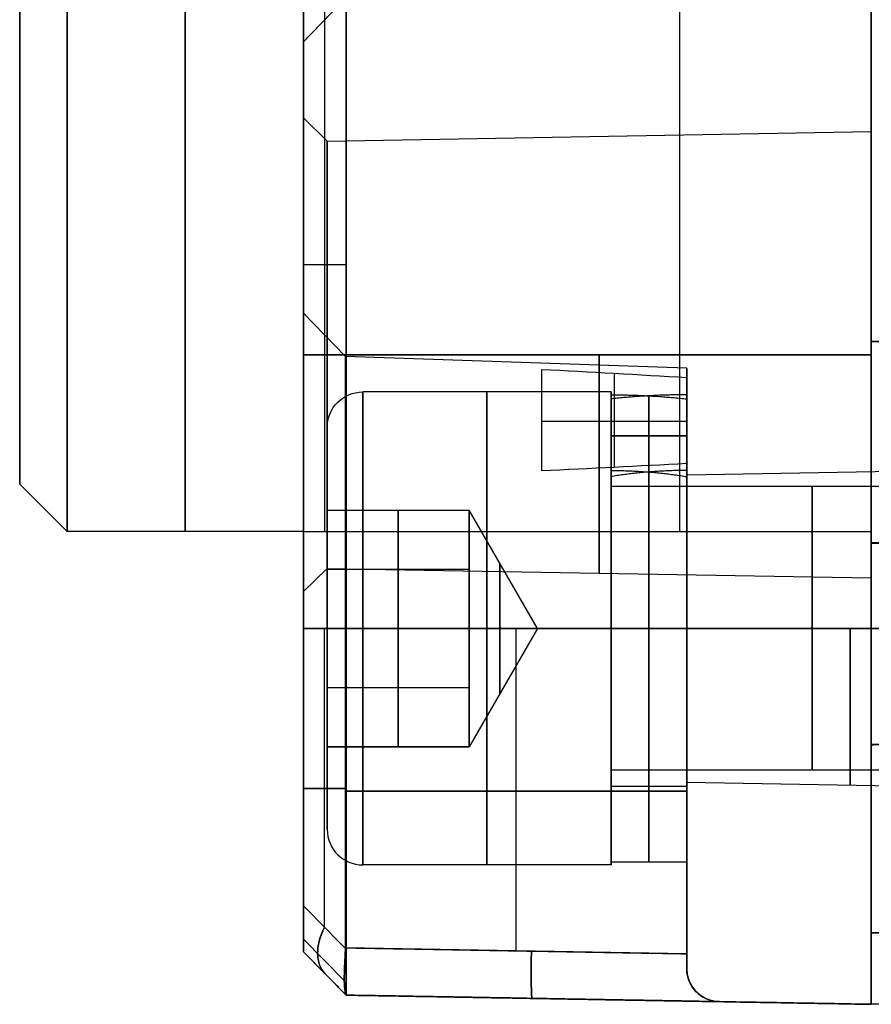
# Model space of a CAD drawing. Header units: millimetres. Extents: x 0 to 290, y -65 to 65.
# Tile 2 of 256: x 57 to 75, y -65 to -44. Entities that reach past the tile are written whole.
import ezdxf

# ---------------------------------------------------------------- set-up
doc = ezdxf.new("R2010")
doc.units = ezdxf.units.MM
doc.layers.add('Layer 01', color=18, linetype='Continuous', true_color=0x000000)

# ---------------------------------------------------------------- blocks, each defined once
blk = doc.blocks.new('Block 01')
at = {"layer": 'Layer 01'}
for p, q in [((70.95, -55, -64.929), (70.95, 30.495, -64.929)), ((63.45, -55, -64.348), (63.45, 29.817, -64.348)), ((57, -54), (57, -22.789)), ((70.95, -55, 64.929), (70.95, -43.505, 64.929)), ((63.45, -55, 64.348), (63.45, -44.183, 64.348)), ((63.5, -46.748, 51.265), (63, -46.257, 51.265)), ((63.5, -46.748, -51.265), (63, -46.257, -51.265)), ((63.5, -46.748, 51.265), (75, -46.547, 51.265)), ((63.5, -46.748, -51.265), (75, -46.547, -51.265)), ((63, -49.359, 63.891), (63.9, -49.359, 64.806)), ((63.884, -51.301, -37), (63, -50.385, -37)), ((71.1, -51.553, -37), (63.884, -51.301, -37)), ((71.1, -52.113, -37), (71.1, -51.553, -37)), ((75, -51.746, 65), (75, -51.746, 55.959)), ((75, -51.746, 46.572), (75, -51.746, 42.419)), ((75, -51.746, -42.581), (75, -51.746, -46.572)), ((75, -51.746, -55.959), (75, -51.746, -65)), ((69.5, -52.053, -37), (64.25, -52.053, -37)), ((68.035, -52.686, -34.144), (68.035, -52.227, -34.144)), ((69.5, -52.113, -37), (69.5, -52.053, -37)), ((70.3, -53.745, -36.538), (70.3, -52.134, -36.538)), ((70.3, -53.745, -37.462), (70.3, -52.134, -37.462)), ((68.035, -52.649, -33.529), (68.035, -52.649, -34.201)), ((63.5, -54.553, -37), (63.5, -52.803, -37)), ((71.1, -52.978, -37), (69.5, -52.978, -36.076)), ((69.5, -52.978, -37), (71.1, -52.978, -37.924)), ((71.1, -53.803, -37), (78, -53.682, -37)), ((69.5, -54.053, -37), (69.5, -53.713, -37)), ((71.1, -53.803, -37), (71.1, -53.713, -37)), ((57, -54), (58, -55)), ((78, -54.053, -37), (69.5, -54.053, -37)), ((63.5, -54.553, -37), (66.5, -54.553, -37)), ((65, -57.053, -34.113), (65, -54.553, -35.557)), ((65, -54.553, -35.557), (65, -54.553, -38.443)), ((65, -54.553, -38.443), (65, -57.053, -39.887)), ((67.943, -57.053, -37), (66.5, -54.553, -37)), ((66.5, -54.799, -38.083), (66.5, -54.553, -38.083)), ((66.5, -54.799, -35.917), (66.5, -54.553, -35.917)), ((63, -55), (58, -55)), ((63, -63.891), (63, -55)), ((66.5, -55.178, -38.654), (66.5, -55.178, -38.804)), ((66.5, -55.178, -35.196), (66.5, -55.178, -35.346)), ((78, -55.244, -42.476), (75, -55.244, -42.581)), ((75, -55.251, 42.419), (78, -55.251, 42.315)), ((63.5, -55.783, -51.265), (63, -56.274, -51.265)), ((63.5, -55.783, 51.265), (63, -56.274, 51.265)), ((63.5, -55.783, -51.265), (75, -55.983, -51.265)), ((63.5, -55.783, 51.265), (75, -55.983, 51.265)), ((63.5, -55.803, -34.835), (66.5, -55.803, -34.835)), ((63.5, -55.803, -39.165), (66.5, -55.803, -39.165)), ((66.5, -57.678, -39.526), (66.5, -56.428, -39.526)), ((66.5, -57.678, -34.474), (66.5, -56.428, -34.474)), ((63.442, -63.368, -30.79), (63.442, -57.053, -30.79)), ((63.442, -63.368, -43.21), (63.442, -57.053, -43.21)), ((63.5, -57.053, -32.75), (63.5, -57.053, -34.113)), ((63.5, -57.053, -39.887), (63.5, -57.053, -41.25)), ((65, -59.553, -35.557), (65, -57.053, -34.113)), ((65, -57.053, -39.887), (65, -59.553, -38.443)), ((67.943, -57.053, -37), (66.5, -59.553, -37)), ((66.5, -57.053, -39.5), (66.5, -57.053, -39.887)), ((66.5, -57.053, -34.113), (66.5, -57.053, -34.5)), ((67.492, -63.869, -31.374), (67.492, -57.053, -31.374)), ((67.492, -63.869, -42.626), (67.492, -57.053, -42.626)), ((69.5, -57.053, -32), (69.5, -57.053, -32.06)), ((69.5, -57.053, -33.66), (69.5, -57.053, -34)), ((69.5, -57.053, -40), (69.5, -57.053, -40.34)), ((69.5, -57.053, -41.94), (69.5, -57.053, -42)), ((71.1, -57.637, -31.5), (71.1, -57.637, -32.095)), ((71.1, -57.637, -33.712), (71.1, -57.637, -33.803)), ((71.1, -57.637, -40.197), (71.1, -57.637, -40.288)), ((71.1, -57.637, -41.905), (71.1, -57.637, -42.5)), ((63.5, -58.303, -34.835), (66.5, -58.303, -34.835)), ((63.5, -58.303, -39.165), (66.5, -58.303, -39.165)), ((66.5, -58.928, -35.196), (66.5, -58.928, -35.346)), ((66.5, -58.928, -38.654), (66.5, -58.928, -38.804)), ((66.5, -59.553, -35.917), (66.5, -59.306, -35.917)), ((66.5, -59.553, -38.083), (66.5, -59.306, -38.083)), ((63.5, -59.553, -37), (66.5, -59.553, -37)), ((63.5, -61.303, -37), (63.5, -59.553, -37)), ((65, -59.553, -38.443), (65, -59.553, -35.557)), ((78, -60.053, -37), (69.5, -60.053, -37)), ((69.5, -60.393, -37), (69.5, -60.053, -37)), ((71.1, -60.303, -37), (78, -60.423, -37)), ((71.1, -60.393, -37), (71.1, -60.303, -37)), ((63.884, -60.435, -31.248), (63, -60.435, -30.333)), ((63, -60.435, -43.667), (63.884, -60.435, -42.752)), ((71.1, -60.492, -31.5), (63.884, -60.492, -31.248)), ((63.884, -60.492, -42.752), (71.1, -60.492, -42.5)), ((71.1, -60.393, -37), (69.5, -60.393, -37)), ((71.1, -61.993, -37), (69.5, -61.993, -37)), ((69.5, -62.053, -37), (69.5, -61.993, -37)), ((71.1, -64.244, -37), (71.1, -61.993, -37)), ((69.5, -62.053, -37), (64.25, -62.053, -37)), ((63, -63.623, -30.078), (63.86, -64.498, -30.968)), ((63, -63.623, -43.922), (63.86, -64.498, -43.032)), ((63, -63.891, 12.359), (63.9, -64.806, 12.359)), ((63, -63.891, -49.359), (63.9, -64.806, -49.359)), ((71.1, -63.932, -31.5), (63.884, -63.806, -31.248)), ((71.1, -63.932, -42.5), (63.884, -63.806, -42.752)), ((63.45, -64.348, -29.817), (63.45, -64.348, 55)), ((63.45, -64.348, -55), (63.45, -64.348, -44.183)), ((63.9, -64.806), (75, -65)), ((69.45, -64.903, -55), (69.45, -64.903, -43.558)), ((69.45, -64.903, -30.442), (69.45, -64.903, 55)), ((75, -65), (75, -65))]:
    blk.add_line(p, q, dxfattribs=at)
at = {"layer": 'Layer 01', "extrusion": (1, 9.55455e-33, -1.50188e-48)}
blk.add_arc((0, 0, 57), 54, 90, 270, dxfattribs=at)
at = {"layer": 'Layer 01', "extrusion": (1, 9.55455e-33, 2.175e-49)}
blk.add_arc((0, 0, 58), 55, 90, 270, dxfattribs=at)
at = {"layer": 'Layer 01', "extrusion": (-1, 0, 0)}
for centre, radius, start, end in [((0, 0, -60.5), 55, 270, 90), ((57.053, -37, -68.035), 5.607, 126.4266, 167.6446), ((57.053, -37, -66.875), 5, 90, 270), ((57.053, -37, -69.5), 5, 90, 270), ((57.053, -37, -70.3), 4.94, 185.3649, 270), ((57.053, -37, -70.3), 4.94, 90, 174.6351), ((57.053, -37, -70.3), 3.34, 90, 172.0512), ((57.053, -37, -70.3), 3.34, 187.9488, 270), ((57.053, -37, -73.75), 3, 90, 270), ((57.053, -37, -67.149), 1.375, 90, 270), ((57.053, -37, -66.875), 5, 270, 90), ((57.053, -37, -67.149), 1.375, 270, 90), ((57.053, -37, -69.5), 5, 270, 90), ((57.053, -37, -70.3), 3.34, 270, 90), ((57.053, -37, -70.3), 4.94, 270, 90), ((57.053, -37, -73.75), 3, 270, 90)]:
    blk.add_arc(centre, radius, start, end, dxfattribs=at)
at = {"layer": 'Layer 01', "extrusion": (-1, -9.55455e-33, -4.61269e-49)}
blk.add_arc((0, 0, -63), 55, 270, 90, dxfattribs=at)
at = {"layer": 'Layer 01', "extrusion": (1, -1.46989e-30, -1.67187e-15)}
blk.add_arc((-50.989, 50.919, 75), 8.5, 270, 0, dxfattribs=at)
at = {"layer": 'Layer 01', "extrusion": (1, 2.44929e-16, 2.44929e-16)}
blk.add_arc((-50.989, -51.081, 75), 8.5, 360, 90, dxfattribs=at)
at = {"layer": 'Layer 01', "extrusion": (1, 9.55455e-33, -7.09315e-16)}
for centre in [(-51.265, 51.265, 63), (-51.265, -51.265, 63)]:
    blk.add_arc(centre, 5.009, 270, 90, dxfattribs=at)
at = {"layer": 'Layer 01', "extrusion": (-1, -2.2726e-32, 0)}
for centre, radius, start, end in [((51.265, 51.265, -75), 4.718, 90, 270), ((51.265, -51.265, -75), 4.718, 90, 270), ((51.265, -51.265, -63.5), 4.517, 270, 90), ((51.265, 51.265, -63.5), 4.517, 270, 90), ((51.265, -51.265, -75), 4.718, 270, 90), ((51.265, 51.265, -75), 4.718, 270, 90)]:
    blk.add_arc(centre, radius, start, end, dxfattribs=at)
at = {"layer": 'Layer 01', "extrusion": (1, 2.2726e-32, 0)}
for centre, radius, start, end in [((-51.265, 51.265, 63.5), 4.517, 270, 90), ((-51.265, -51.265, 63.5), 4.517, 270, 90), ((-57.053, -37, 71.1), 3.25, 270, 90), ((-57.053, -37, 69.5), 3.34, 90, 270), ((-57.053, -37, 69.5), 4.94, 90, 270), ((-57.053, -37, 71.1), 3.25, 90, 270)]:
    blk.add_arc(centre, radius, start, end, dxfattribs=at)
at = {"layer": 'Layer 01', "extrusion": (1, -3.17976e-26, 4.26233e-12)}
blk.add_arc((-57.053, -37, 63), 6.667, 270, 90, dxfattribs=at)
at = {"layer": 'Layer 01', "extrusion": (1, 4.45139e-25, -3.7185e-11)}
blk.add_arc((-57.053, -37, 63.884), 5.752, 270, 90, dxfattribs=at)
at = {"layer": 'Layer 01', "extrusion": (1, 9.55455e-33, 7.09315e-16)}
for centre in [(-51.265, -51.265, 63), (-51.265, 51.265, 63)]:
    blk.add_arc(centre, 5.009, 90, 270, dxfattribs=at)
at = {"layer": 'Layer 01', "extrusion": (1, 0, 0)}
for centre, radius, start, end in [((-51.265, -51.265, 69.25), 4.618, 90, 270), ((-51.265, 51.265, 69.25), 4.618, 90, 270), ((0, 0, 68.035), 62.783, 211.16296, 214.76581), ((-57.053, -37, 64.25), 5, 270, 90), ((-57.053, -37, 69.5), 4.94, 270, 0), ((-57.053, -37, 63.5), 4.25, 24.5455, 90), ((-57.053, -37, 69.5), 3, 270, 90), ((-57.053, -37, 66.5), 2.5, 0, 60), ((-57.053, -37, 66.5), 2.5, 300, 0), ((-57.053, -37, 66.5), 2.5, 60, 90), ((-57.053, -37, 66.5), 2.5, 270, 300), ((-57.053, -37, 63.5), 4.25, 90, 157.5), ((-57.053, -37, 64.25), 5, 90, 270), ((-57.053, -37, 66.5), 2.5, 240, 270), ((-57.053, -37, 66.5), 2.5, 90, 120), ((-57.053, -37, 69.5), 3, 90, 270), ((-57.053, -37, 66.5), 2.5, 180, 240), ((-57.053, -37, 66.5), 2.5, 120, 180)]:
    blk.add_arc(centre, radius, start, end, dxfattribs=at)
at = {"layer": 'Layer 01', "extrusion": (-1, -1.28886e-12, -1.46781e-13)}
blk.add_arc((57.053, -37, -71.1), 5.5, 164.7411, 270, dxfattribs=at)
at = {"layer": 'Layer 01', "extrusion": (-1, -3.35937e-10, -2.1838e-10)}
blk.add_arc((0, 0, -71.1), 62.783, 325.50893, 328.56229, dxfattribs=at)
at = {"layer": 'Layer 01', "extrusion": (0, 0, -1)}
for centre, radius, start, end in [((-64.25, -52.803, 37), 0.75, 0, 90), ((-71.8, -64.244, 37), 0.7, 271, 0)]:
    blk.add_arc(centre, radius, start, end, dxfattribs=at)
at = {"layer": 'Layer 01', "extrusion": (1, 2.2726e-32, 2.746e-32)}
blk.add_arc((-57.053, -37, 69.5), 4.94, 10.7775, 90, dxfattribs=at)
at = {"layer": 'Layer 01', "extrusion": (-1, 2.87669e-15, 4.00867e-30)}
blk.add_arc((57.053, -37, -71.1), 4.94, 90, 180, dxfattribs=at)
at = {"layer": 'Layer 01', "extrusion": (-1, -4.49929e-17, -3.48398e-15)}
blk.add_arc((57.053, -37, -71.1), 4.94, 190.7775, 270, dxfattribs=at)
at = {"layer": 'Layer 01', "extrusion": (1, 0, 8.35933e-16)}
for start, end in [(270, 90), (90, 270)]:
    blk.add_arc((-57.053, -37, 63.5), 4.25, start, end, dxfattribs=at)
at = {"layer": 'Layer 01', "extrusion": (-1, -2.40446e-11, -2.93293e-11)}
blk.add_arc((57.053, -37, -71.1), 5.5, 90, 129.3301, dxfattribs=at)
at = {"layer": 'Layer 01', "extrusion": (1, 0, 2.44929e-16)}
blk.add_arc((-57.053, -37, 69.5), 3.34, 270, 0, dxfattribs=at)
at = {"layer": 'Layer 01', "extrusion": (1, 2.2726e-32, 3.0189e-32)}
blk.add_arc((-57.053, -37, 69.5), 3.34, 16.0559, 90, dxfattribs=at)
at = {"layer": 'Layer 01', "extrusion": (-1, 4.25475e-15, 0)}
blk.add_arc((57.053, -37, -71.1), 3.34, 90, 180, dxfattribs=at)
at = {"layer": 'Layer 01', "extrusion": (1, -5.88735e-15, 1.93932e-15)}
blk.add_arc((-57.053, -37, 71.1), 3.34, 270, 343.9441, dxfattribs=at)
at = {"layer": 'Layer 01', "extrusion": (1, 7.99212e-16, 1.59842e-15)}
blk.add_arc((-55, 55, 63), 8.891, 90, 180, dxfattribs=at)
at = {"layer": 'Layer 01', "extrusion": (1, -1.49425e-25, 7.99212e-16)}
blk.add_arc((-55, -55, 63), 8.891, 180, 270, dxfattribs=at)
at = {"layer": 'Layer 01', "extrusion": (1, -1.44916e-15, 9.78185e-14)}
blk.add_arc((-55, -55, 63.9), 9.806, 180, 270, dxfattribs=at)
at = {"layer": 'Layer 01', "extrusion": (1, 4.24627e-11, -6.35647e-11)}
blk.add_arc((-55, 55, 63.9), 9.806, 90, 180, dxfattribs=at)
at = {"layer": 'Layer 01', "extrusion": (1, -2.84217e-15, -2.84217e-15)}
blk.add_arc((-55, -55, 75), 10, 180, 270, dxfattribs=at)
at = {"layer": 'Layer 01', "extrusion": (1, 2.84217e-15, -2.84217e-15)}
blk.add_arc((-55, 55, 75), 10, 90, 180, dxfattribs=at)
at = {"layer": 'Layer 01', "extrusion": (0, 1, 0)}
blk.add_arc((-64.25, -32.75, -57.053), 0.75, 0, 90, dxfattribs=at)
at = {"layer": 'Layer 01', "extrusion": (0, -1, 0)}
blk.add_arc((64.25, -41.25, 57.053), 0.75, 180, 270, dxfattribs=at)
at = {"layer": 'Layer 01', "extrusion": (-1, -2.2726e-32, 2.12737e-15)}
blk.add_arc((57.053, -37, -71.1), 3.34, 270, 90, dxfattribs=at)
at = {"layer": 'Layer 01', "extrusion": (-1, -2.2726e-32, 1.43835e-15)}
blk.add_arc((57.053, -37, -71.1), 4.94, 270, 90, dxfattribs=at)
at = {"layer": 'Layer 01', "extrusion": (1, 0, 8.58119e-16)}
blk.add_arc((-57.053, -37, 74.55), 3.31, 90, 270, dxfattribs=at)
at = {"layer": 'Layer 01'}
blk.add_arc((64.25, -61.303, -37), 0.75, 180, 270, dxfattribs=at)
at = {"layer": 'Layer 01', "extrusion": (0.567244, -0.577232, -0.587399)}
blk.add_arc((1.553, 28.952, 90.652), 1.4, 180, 239.1315, dxfattribs=at)
at = {"layer": 'Layer 01', "extrusion": (0.567244, -0.577232, 0.587399)}
blk.add_arc((1.553, -88.84, 47.185), 1.4, 120.8685, 180, dxfattribs=at)
at = {"layer": 'Layer 01', "extrusion": (1, -1.77558e-12, 2.57669e-16)}
blk.add_arc((435, 0, 75), 500, 180, 184.46141, dxfattribs=at)
at = {"layer": 'Layer 01', "extrusion": (1, -3.56907e-12, 4.87842e-16)}
blk.add_arc((435, 0, 75), 500, 175.55722, 180, dxfattribs=at)
at = {"layer": 'Layer 01', "extrusion": (-0.999239, 0.017442, 0.034894)}
blk.add_arc((62.681, -27.961, -69.972), 1, 270.0349, 0, dxfattribs=at)
at = {"layer": 'Layer 01', "extrusion": (-0.999239, 0.017442, -0.034894)}
blk.add_arc((62.681, -45.994, -67.39), 1, 0, 89.9651, dxfattribs=at)
at = {"layer": 'Layer 01'}
for points, degree in [([(63.9, -55, -64.806), (63.9, -12.376, -64.806), (63.9, 30.249, -64.806)], 2), ([(63, -55, -63.891), (63, -12.824, -63.891), (63, 29.351, -63.891)], 2), ([(75, -55, -65), (75, -46.746, -65), (75, -38.492, -65)], 2), ([(75, -38.492, 65), (75, -46.746, 65), (75, -55, 65)], 2), ([(63, -44.649, 63.891), (63.45, -44.183, 64.348), (63.899, -43.717, 64.806)], 2), ([(63.9, -43.751, 64.806), (63.9, -49.376, 64.806), (63.9, -55, 64.806)], 2), ([(63, -44.649, 63.891), (63, -49.824, 63.891), (63, -55, 63.891)], 2), ([(78, -50.989, 42.315), (76.5, -50.989, 42.367), (75, -50.989, 42.419)], 2), ([(75, -50.989, 42.419), (75, -55.251, 42.419), (75, -59.512, 42.419)], 2), ([(75, -50.989, -42.581), (76.5, -50.989, -42.528), (78, -50.989, -42.476)], 2), ([(75, -59.5, -42.581), (75, -55.244, -42.581), (75, -50.989, -42.581)], 2), ([(63, -51.265, -56.274), (63.25, -51.265, -56.028), (63.5, -51.265, -55.783)], 2), ([(63.5, -51.265, -46.748), (63.25, -51.265, -46.502), (63, -51.265, -46.257)], 2), ([(63, -51.265, 46.257), (63.25, -51.265, 46.502), (63.5, -51.265, 46.748)], 2), ([(63.5, -51.265, 55.783), (63.25, -51.265, 56.028), (63, -51.265, 56.274)], 2), ([(75, -51.265, -46.547), (69.25, -51.265, -46.647), (63.5, -51.265, -46.748)], 2), ([(63.5, -51.265, -55.783), (69.25, -51.265, -55.883), (75, -51.265, -55.983)], 2), ([(75, -51.265, 55.983), (69.25, -51.265, 55.883), (63.5, -51.265, 55.783)], 2), ([(63.5, -51.265, 46.748), (69.25, -51.265, 46.647), (75, -51.265, 46.547)], 2), ([(68.035, -51.575, -35.8), (69.057, -51.629, -35.723), (70.079, -51.685, -35.642), (71.1, -51.747, -35.553)], 3), ([(69.5, -52.113, -37), (69.5, -52.913, -37), (69.5, -53.713, -37)], 2), ([(69.5, -53.843, -36.076), (69.5, -53.021, -36.076), (69.5, -52.2, -36.076)], 2), ([(71.1, -52.113, -37), (71.1, -52.913, -37), (71.1, -53.713, -37)], 2), ([(71.1, -53.843, -37.924), (71.1, -53.021, -37.924), (71.1, -52.2, -37.924)], 2), ([(71.1, -52.675, -34.161), (69.567, -52.675, -34.161), (68.035, -52.675, -34.161)], 2), ([(71.1, -53.567, -32.746), (70.079, -53.623, -32.653), (69.057, -53.675, -32.569), (68.035, -53.723, -32.488)], 3), ([(63.5, -57.053, -34.113), (63.5, -55.803, -34.835), (63.5, -54.553, -35.557)], 2), ([(63.5, -54.553, -35.557), (65, -54.553, -35.557), (66.5, -54.553, -35.557)], 2), ([(63.5, -54.553, -35.557), (63.5, -54.553, -37), (63.5, -54.553, -38.443)], 2), ([(63.5, -54.553, -38.443), (65, -54.553, -38.443), (66.5, -54.553, -38.443)], 2), ([(63.5, -54.553, -38.443), (63.5, -55.803, -39.165), (63.5, -57.053, -39.887)], 2), ([(66.5, -54.553, -35.557), (66.5, -55.178, -35.196), (66.5, -55.803, -34.835)], 2), ([(66.5, -54.553, -38.443), (66.5, -54.553, -37.722), (66.5, -54.553, -37)], 2), ([(66.5, -54.553, -37), (66.5, -54.553, -36.278), (66.5, -54.553, -35.557)], 2), ([(66.5, -55.803, -39.165), (66.5, -55.178, -38.804), (66.5, -54.553, -38.443)], 2), ([(63, -55, -63.891), (63.45, -55, -64.348), (63.9, -55, -64.806)], 2), ([(63, -55, 63.891), (63.45, -55, 64.348), (63.9, -55, 64.806)], 2), ([(63.9, -55, -64.806), (69.45, -55, -64.903), (75, -55, -65)], 2), ([(63.9, -55, 64.806), (69.45, -55, 64.903), (75, -55, 65)], 2), ([(66.5, -55.803, -34.835), (66.5, -56.428, -34.474), (66.5, -57.053, -34.113)], 2), ([(66.5, -57.053, -39.887), (66.5, -56.428, -39.526), (66.5, -55.803, -39.165)], 2), ([(63, -62.918, -30.333), (63, -59.985, -30.333), (63, -57.053, -30.333)], 2), ([(63, -57.053, -30.333), (63.442, -57.053, -30.79), (63.884, -57.053, -31.248)], 2), ([(63, -57.053, -43.667), (63, -59.985, -43.667), (63, -62.918, -43.667)], 2), ([(63.884, -57.053, -42.752), (63.442, -57.053, -43.21), (63, -57.053, -43.667)], 2), ([(63.5, -59.553, -35.557), (63.5, -58.303, -34.835), (63.5, -57.053, -34.113)], 2), ([(63.5, -57.053, -34.113), (65, -57.053, -34.113), (66.5, -57.053, -34.113)], 2), ([(63.5, -57.053, -39.887), (65, -57.053, -39.887), (66.5, -57.053, -39.887)], 2), ([(63.5, -57.053, -39.887), (63.5, -58.303, -39.165), (63.5, -59.553, -38.443)], 2), ([(63.884, -63.806, -31.248), (63.884, -60.43, -31.248), (63.884, -57.053, -31.248)], 2), ([(63.884, -57.053, -31.248), (67.492, -57.053, -31.374), (71.1, -57.053, -31.5)], 2), ([(71.1, -57.053, -42.5), (67.492, -57.053, -42.626), (63.884, -57.053, -42.752)], 2), ([(63.884, -57.053, -42.752), (63.884, -60.43, -42.752), (63.884, -63.806, -42.752)], 2), ([(69.5, -57.053, -42), (66.875, -57.053, -42), (64.25, -57.053, -42)], 2), ([(64.25, -57.053, -32), (66.875, -57.053, -32), (69.5, -57.053, -32)], 2), ([(67.943, -57.053, -37), (67.222, -57.053, -35.75), (66.5, -57.053, -34.5)], 2), ([(66.5, -57.053, -39.5), (67.222, -57.053, -38.25), (67.943, -57.053, -37)], 2), ([(66.5, -57.053, -34.113), (66.5, -57.678, -34.474), (66.5, -58.303, -34.835)], 2), ([(66.5, -58.303, -39.165), (66.5, -57.678, -39.526), (66.5, -57.053, -39.887)], 2), ([(78, -57.053, -40), (73.75, -57.053, -40), (69.5, -57.053, -40)], 2), ([(69.5, -57.053, -34), (73.75, -57.053, -34), (78, -57.053, -34)], 2), ([(69.5, -57.053, -40.34), (70.3, -57.053, -40.34), (71.1, -57.053, -40.34)], 2), ([(71.1, -57.053, -33.66), (70.3, -57.053, -33.66), (69.5, -57.053, -33.66)], 2), ([(71.1, -57.053, -41.94), (70.3, -57.053, -41.94), (69.5, -57.053, -41.94)], 2), ([(71.1, -57.053, -32.06), (70.3, -57.053, -32.06), (69.5, -57.053, -32.06)], 2), ([(78, -57.053, -33.63), (74.55, -57.053, -33.69), (71.1, -57.053, -33.75)], 2), ([(71.1, -57.053, -40.25), (74.55, -57.053, -40.31), (78, -57.053, -40.37)], 2), ([(71.1, -63.932, -42.5), (71.1, -60.492, -42.5), (71.1, -57.053, -42.5)], 2), ([(71.1, -57.053, -31.5), (71.1, -60.492, -31.5), (71.1, -63.932, -31.5)], 2), ([(66.5, -58.303, -34.835), (66.5, -58.928, -35.196), (66.5, -59.553, -35.557)], 2), ([(66.5, -59.553, -38.443), (66.5, -58.928, -38.804), (66.5, -58.303, -39.165)], 2), ([(75, -59.512, 42.419), (76.5, -59.464, 42.367), (78, -59.415, 42.315)], 2), ([(63.5, -59.553, -38.443), (63.5, -59.553, -37), (63.5, -59.553, -35.557)], 2), ([(63.5, -59.553, -35.557), (65, -59.553, -35.557), (66.5, -59.553, -35.557)], 2), ([(66.5, -59.553, -38.443), (65, -59.553, -38.443), (63.5, -59.553, -38.443)], 2), ([(66.5, -59.553, -35.557), (66.5, -59.553, -36.278), (66.5, -59.553, -37)], 2), ([(66.5, -59.553, -37), (66.5, -59.553, -37.722), (66.5, -59.553, -38.443)], 2), ([(63, -62.918, -30.333), (63.442, -63.368, -30.79), (63.884, -63.817, -31.248)], 2), ([(63, -62.918, -43.667), (63.442, -63.368, -43.21), (63.884, -63.817, -42.752)], 2), ([(75, -63.485, -38.894), (76, -63.453, -38.859), (77, -63.42, -38.824), (78, -63.388, -38.788)], 3), ([(63, -63.891, 55), (63, -63.891, 12.824), (63, -63.891, -29.351)], 2), ([(63.9, -64.806, 55), (63.45, -64.348, 55), (63, -63.891, 55)], 2), ([(63, -63.891, -29.351), (63.45, -64.348, -29.817), (63.899, -64.806, -30.283)], 2), ([(63, -63.891, -44.649), (63.45, -64.348, -44.183), (63.899, -64.806, -43.717)], 2), ([(63, -63.891, -55), (63.45, -64.348, -55), (63.9, -64.806, -55)], 2), ([(63, -63.891, -44.649), (63, -63.891, -49.824), (63, -63.891, -55)], 2), ([(63.884, -63.806, -31.248), (67.492, -63.869, -31.374), (71.1, -63.932, -31.5)], 2), ([(63.884, -63.806, -42.752), (67.492, -63.869, -42.626), (71.1, -63.932, -42.5)], 2), ([(71.1, -64.244, -31.45), (71.1, -64.244, -37), (71.1, -64.244, -42.55)], 2), ([(71.788, -64.944, -30.524), (67.844, -64.875, -30.386), (63.9, -64.806, -30.249)], 2), ([(63.9, -64.806, -43.751), (67.844, -64.875, -43.614), (71.788, -64.944, -43.476)], 2), ([(75, -65, 55), (69.45, -64.903, 55), (63.9, -64.806, 55)], 2), ([(63.9, -64.806, 55), (63.9, -64.806, 12.376), (63.9, -64.806, -30.249)], 2), ([(63.9, -64.806, -43.751), (63.9, -64.806, -49.376), (63.9, -64.806, -55)], 2), ([(63.9, -64.806, -55), (69.45, -64.903, -55), (75, -65, -55)], 2), ([(71.788, -64.944, -43.476), (71.788, -64.944, -37), (71.788, -64.944, -30.524)], 2), ([(78, -64.895, 0), (76.5, -64.948, 0), (75, -65, 0)], 2), ([(75, -65, 55), (75, -65), (75, -65, -55)], 2)]:
    blk.add_open_spline(points, degree=degree, dxfattribs=at)
at = {"layer": 'Layer 01', "extrusion": (1, -6.84159e-14, -6.90316e-14)}
blk.add_rational_spline([(63, -43.667, 62.918), (63, -43.667, 63.536), (63, -44.025, 63.891), (63, -44.649, 63.891)], [1, 0.913193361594, 0.913193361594, 1], degree=3, dxfattribs=at)
at = {"layer": 'Layer 01', "extrusion": (1, 0, 0)}
for points, weights, degree in [([(69.567, -51.658, -35.681), (69.567, -52.698, -34.176), (69.567, -53.648, -32.612)], [0.999815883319, 0.999391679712, 0.999815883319], 2), ([(71.1, -64.244, -42.55), (71.1, -64.143, -42.517), (71.1, -64.038, -42.5), (71.1, -63.932, -42.5)], [1, 0.991647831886, 0.991647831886, 1], 3)]:
    blk.add_rational_spline(points, weights, degree=degree, dxfattribs=at)
at = {"layer": 'Layer 01', "extrusion": (0.5, 6.26365e-14, 0.866025)}
blk.add_rational_spline([(71.1, -52.113, -37), (70.563, -52.113, -36.69), (70.028, -52.142, -36.381), (69.5, -52.2, -36.076)], [1, 0.997053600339, 0.997053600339, 1], degree=3, dxfattribs=at)
at = {"layer": 'Layer 01', "extrusion": (0.5, -2.77244e-14, 0.866025)}
blk.add_rational_spline([(69.5, -52.113, -37), (70.037, -52.113, -37.31), (70.572, -52.142, -37.619), (71.1, -52.2, -37.924)], [1, 0.997053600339, 0.997053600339, 1], degree=3, dxfattribs=at)
at = {"layer": 'Layer 01', "extrusion": (0.5, 8.82058e-13, 0.866025)}
blk.add_rational_spline([(71.1, -53.713, -37), (70.558, -53.713, -36.687), (70.021, -53.756, -36.377), (69.5, -53.843, -36.076)], [1, 0.993466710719, 0.993466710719, 1], degree=3, dxfattribs=at)
at = {"layer": 'Layer 01', "extrusion": (0.5, 1.90568e-14, 0.866025)}
blk.add_rational_spline([(69.5, -53.713, -37), (70.042, -53.713, -37.313), (70.579, -53.756, -37.623), (71.1, -53.843, -37.924)], [1, 0.993466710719, 0.993466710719, 1], degree=3, dxfattribs=at)
at = {"layer": 'Layer 01', "extrusion": (0.034899, -1.83585e-08, -0.999391)}
blk.add_open_spline([(75, -59.5, -42.581), (76, -59.467, -42.546), (77, -59.435, -42.511), (78, -59.403, -42.476)], degree=3, dxfattribs=at)
at = {"layer": 'Layer 01', "extrusion": (-1, 1.13776e-12, 1.54608e-12)}
blk.add_open_spline([(75, -63.485, -38.894), (75, -63.465, -39.144), (75, -63.422, -39.392), (75, -63.291, -39.873), (75, -63.204, -40.105), (75, -62.988, -40.551), (75, -62.857, -40.767), (75, -62.561, -41.166), (75, -62.396, -41.35), (75, -62.031, -41.687), (75, -61.83, -41.84), (75, -61.41, -42.103), (75, -61.189, -42.215), (75, -60.725, -42.396), (75, -60.483, -42.466), (75, -59.997, -42.557), (75, -59.75, -42.581), (75, -59.5, -42.581)], degree=3, knots=[-5.976983, -5.976983, -5.976983, -5.976983, -5.229861, -5.229861, -4.482738, -4.482738, -3.735615, -3.735615, -2.988492, -2.988492, -2.241369, -2.241369, -1.494246, -1.494246, -0.747123, -0.747123, 0, 0, 0, 0], dxfattribs=at)
at = {"layer": 'Layer 01', "extrusion": (1, -7.83073e-13, 2.26432e-12)}
blk.add_open_spline([(75, -59.512, 42.419), (75, -59.763, 42.419), (75, -60.014, 42.396), (75, -60.504, 42.303), (75, -60.742, 42.234), (75, -61.203, 42.053), (75, -61.429, 41.939), (75, -61.849, 41.675), (75, -62.046, 41.524), (75, -62.41, 41.187), (75, -62.579, 40.999), (75, -62.873, 40.6), (75, -63.002, 40.388), (75, -63.219, 39.939), (75, -63.307, 39.704), (75, -63.436, 39.226), (75, -63.478, 38.982), (75, -63.498, 38.732)], degree=3, knots=[-5.978289, -5.978289, -5.978289, -5.978289, -5.231003, -5.231003, -4.483717, -4.483717, -3.736431, -3.736431, -2.989145, -2.989145, -2.241859, -2.241859, -1.494572, -1.494572, -0.747286, -0.747286, 0, 0, 0, 0], dxfattribs=at)
at = {"layer": 'Layer 01', "extrusion": (-1, -1.15053e-14, 1.14027e-14)}
blk.add_rational_spline([(63, -62.918, -43.667), (63, -63.536, -43.667), (63, -63.891, -44.025), (63, -63.891, -44.649)], [1, 0.913193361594, 0.913193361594, 1], degree=3, dxfattribs=at)
at = {"layer": 'Layer 01', "extrusion": (-1, 0, 0)}
blk.add_rational_spline([(63, -63.891, -29.351), (63, -63.891, -29.975), (63, -63.536, -30.333), (63, -62.918, -30.333)], [1, 0.913193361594, 0.913193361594, 1], degree=3, dxfattribs=at)
at = {"layer": 'Layer 01', "extrusion": (-0.034599, -0.017186, -0.999253)}
blk.add_open_spline([(75, -63.498, 38.732), (76, -63.465, 38.696), (77, -63.433, 38.661), (78, -63.401, 38.626)], degree=3, dxfattribs=at)
at = {"layer": 'Layer 01'}
for points, knots in [([(63.899, -64.806, -30.283), (63.895, -64.801, -30.411), (63.884, -64.772, -30.537), (63.868, -64.669, -30.768), (63.861, -64.595, -30.874), (63.859, -64.414, -31.051), (63.863, -64.306, -31.123), (63.874, -64.071, -31.22), (63.882, -63.946, -31.246), (63.884, -63.817, -31.248)], [0, 0, 0, 0, 0.383847, 0.383847, 0.767693, 0.767693, 1.15154, 1.15154, 1.535387, 1.535387, 1.535387, 1.535387]), ([(63.884, -63.817, -42.752), (63.882, -63.946, -42.754), (63.874, -64.072, -42.78), (63.863, -64.306, -42.877), (63.859, -64.414, -42.949), (63.862, -64.596, -43.126), (63.868, -64.669, -43.232), (63.884, -64.772, -43.465), (63.895, -64.801, -43.589), (63.899, -64.806, -43.717)], [0, 0, 0, 0, 0.383847, 0.383847, 0.767694, 0.767694, 1.151541, 1.151541, 1.535387, 1.535387, 1.535387, 1.535387]), ([(71.788, -64.944, -30.524), (71.71, -64.943, -30.614), (71.631, -64.928, -30.706), (71.481, -64.872, -30.883), (71.408, -64.83, -30.972), (71.277, -64.717, -31.138), (71.217, -64.644, -31.217), (71.129, -64.466, -31.354), (71.1, -64.36, -31.412), (71.1, -64.244, -31.45)], [0, 0, 0, 0, 0.363269, 0.363269, 0.726537, 0.726537, 1.089806, 1.089806, 1.453074, 1.453074, 1.453074, 1.453074]), ([(71.1, -64.244, -42.55), (71.1, -64.359, -42.588), (71.129, -64.466, -42.645), (71.217, -64.643, -42.782), (71.276, -64.716, -42.861), (71.473, -64.887, -43.11), (71.63, -64.941, -43.293), (71.788, -64.944, -43.476)], [-1.458526, -1.458526, -1.458526, -1.458526, -1.093894, -1.093894, -0.729263, -0.729263, 0, 0, 0, 0])]:
    blk.add_open_spline(points, degree=3, knots=knots, dxfattribs=at)
at = {"layer": 'Layer 01', "extrusion": (-0.71934, -4.07362e-12, -0.694658)}
blk.add_rational_spline([(63.884, -63.817, -31.248), (63.884, -63.814, -31.248), (63.884, -63.81, -31.248), (63.884, -63.806, -31.248)], [1, 0.999990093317, 0.999990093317, 1], degree=3, dxfattribs=at)
at = {"layer": 'Layer 01', "extrusion": (0.71934, -3.24447e-13, -0.694658)}
blk.add_rational_spline([(63.884, -63.806, -42.752), (63.884, -63.81, -42.752), (63.884, -63.814, -42.752), (63.884, -63.817, -42.752)], [1, 0.999990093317, 0.999990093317, 1], degree=3, dxfattribs=at)
at = {"layer": 'Layer 01', "extrusion": (-1, -1.33939e-13, -8.37713e-13)}
blk.add_rational_spline([(71.1, -63.932, -31.5), (71.1, -64.038, -31.5), (71.1, -64.143, -31.483), (71.1, -64.244, -31.45)], [1, 0.991647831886, 0.991647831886, 1], degree=3, dxfattribs=at)
at = {"layer": 'Layer 01', "extrusion": (0.71325, 0.700909, -7.84777e-12)}
blk.add_rational_spline([(63.9, -64.806, -30.249), (63.9, -64.806, -30.26), (63.9, -64.806, -30.271), (63.899, -64.806, -30.283)], [1, 0.999903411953, 0.999903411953, 1], degree=3, dxfattribs=at)
at = {"layer": 'Layer 01', "extrusion": (0.71325, 0.700909, -1.7095e-12)}
blk.add_rational_spline([(63.899, -64.806, -43.717), (63.9, -64.806, -43.729), (63.9, -64.806, -43.74), (63.9, -64.806, -43.751)], [1, 0.999903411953, 0.999903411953, 1], degree=3, dxfattribs=at)

msp = doc.modelspace()

# ---------------------------------------------------------------- block references
at = {"layer": 'Layer 01'}
msp.add_blockref('Block 01', (0, 0), dxfattribs=at)

doc.saveas('drawing.dxf')
